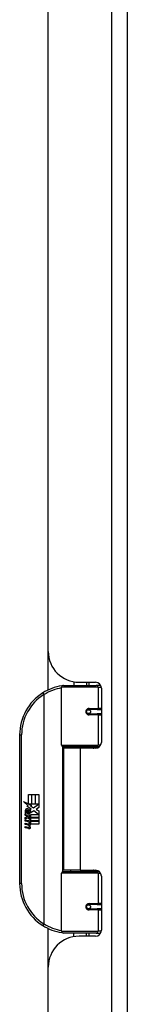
# Model space of a CAD drawing. Header units: inches. Extents: x 7 to 171, y 11 to 89.
# Tile 102 of 128: x 51.33 to 52.42, y 47.91 to 57.84. Entities that reach past the tile are written whole.
import ezdxf

# ---------------------------------------------------------------- set-up
doc = ezdxf.new("R2010")
doc.units = ezdxf.units.IN
doc.header["$MEASUREMENT"] = 0
doc.layers.add('Visible Edges(ANSI)', color=7, linetype='Continuous', lineweight=25)
doc.layers.add('Visible Tangent Edges(ANSI)', color=7, linetype='Continuous', lineweight=25)

msp = doc.modelspace()

# ---------------------------------------------------------------- linework, layer by layer
at = {"layer": 'Visible Edges(ANSI)'}
for p, q in [((52.4174, 32.1367), (52.4174, 67.6177)), ((51.6174, 51.4702), (51.6174, 61.9357)), ((51.6174, 51.0808), (51.6174, 51.4702)), ((51.7529, 50.5229), (51.7529, 51.1075)), ((51.7726, 51.1272), (52.1025, 51.1272)), ((51.8774, 51.1626), (51.8774, 51.1272)), ((51.9294, 51.1582), (52.0953, 51.1582)), ((52.0034, 51.1582), (52.0034, 51.1272)), ((52.1473, 51.1272), (52.1025, 51.1272)), ((52.1544, 51.0992), (52.1544, 50.5518)), ((52.0198, 50.8825), (52.0202, 50.8805)), ((52.0251, 50.8812), (52.02, 50.8812)), ((52.112, 50.8831), (52.0251, 50.8831)), ((52.0274, 50.881), (52.0274, 50.883)), ((52.112, 50.8831), (52.1544, 50.8831)), ((52.0251, 50.8398), (52.112, 50.8398)), ((52.0281, 50.842), (52.0286, 50.8398)), ((52.1544, 50.8398), (52.112, 50.8398)), ((51.3279, 50.6272), (51.3279, 49.1272)), ((52.1063, 50.5072), (51.7686, 50.5072)), ((51.9404, 50.4927), (51.7724, 50.4927)), ((51.7724, 50.4927), (51.7724, 49.2617)), ((51.8449, 50.5072), (51.8449, 50.4927)), ((52.0953, 50.4927), (51.9404, 50.4927)), ((52.0359, 50.5072), (52.0359, 50.4927)), ((52.1063, 50.5072), (52.134, 50.5072)), ((51.4158, 50.0272), (51.4479, 50.0272)), ((51.4158, 49.9303), (51.4158, 50.0272)), ((51.4479, 50.0272), (51.4479, 49.9285)), ((51.4524, 50.0272), (51.4845, 50.0272)), ((51.4524, 49.9285), (51.4524, 50.0272)), ((51.4845, 50.0272), (51.4845, 49.9285)), ((51.4887, 49.9285), (51.4887, 50.0272)), ((51.4887, 50.0272), (51.5208, 50.0272)), ((51.5208, 50.0272), (51.5208, 49.8934)), ((51.3681, 49.9551), (51.4158, 49.9303)), ((51.4143, 49.9112), (51.3681, 49.9551)), ((51.4001, 49.9092), (51.4143, 49.9112)), ((51.4442, 49.8778), (51.4001, 49.9092)), ((51.4191, 49.9285), (51.4485, 49.9132)), ((51.4479, 49.9285), (51.4191, 49.9285)), ((51.4326, 49.8709), (51.4442, 49.8778)), ((51.4485, 49.9132), (51.4385, 49.9113)), ((51.4385, 49.9113), (51.4665, 49.8916)), ((51.4845, 49.9285), (51.4524, 49.9285)), ((51.4665, 49.8916), (51.5202, 49.9285)), ((51.5202, 49.9285), (51.4887, 49.9285)), ((51.5208, 49.8934), (51.4947, 49.8758)), ((51.4947, 49.8758), (51.5208, 49.8619)), ((51.3825, 49.8319), (51.4104, 49.8073)), ((51.3825, 49.8157), (51.3825, 49.8319)), ((51.402, 49.8022), (51.3825, 49.8157)), ((51.3825, 49.7923), (51.402, 49.7998)), ((51.3825, 49.7761), (51.3825, 49.7923)), ((51.4106, 49.7896), (51.3825, 49.7761)), ((51.3942, 49.8373), (51.3852, 49.8373)), ((51.402, 49.7998), (51.402, 49.8022)), ((51.4062, 49.8307), (51.4062, 49.8673)), ((51.4104, 49.8073), (51.4371, 49.8211)), ((51.4371, 49.7653), (51.4106, 49.7896)), ((51.4152, 49.8658), (51.4152, 49.8418)), ((51.4371, 49.8049), (51.4187, 49.7971)), ((51.4187, 49.7971), (51.4187, 49.795)), ((51.4187, 49.795), (51.4371, 49.7817)), ((51.4223, 49.795), (51.44, 49.8025)), ((51.5208, 49.795), (51.4223, 49.795)), ((51.4296, 49.7908), (51.5208, 49.7908)), ((51.44, 49.7833), (51.4296, 49.7908)), ((51.4371, 49.8211), (51.4371, 49.8049)), ((51.4371, 49.7817), (51.4371, 49.7653)), ((51.44, 49.825), (51.5196, 49.825)), ((51.44, 49.8025), (51.44, 49.825)), ((51.44, 49.7611), (51.44, 49.7833)), ((51.4706, 49.8616), (51.4407, 49.8409)), ((51.5196, 49.825), (51.4706, 49.8616)), ((51.5208, 49.8619), (51.5208, 49.795)), ((51.5208, 49.7908), (51.5208, 49.7611)), ((51.3825, 49.7692), (51.4371, 49.7596)), ((51.3825, 49.756), (51.3825, 49.7692)), ((51.405, 49.7521), (51.3825, 49.756)), ((51.3825, 49.7353), (51.417, 49.7292)), ((51.3825, 49.7221), (51.3825, 49.7353)), ((51.405, 49.7182), (51.3825, 49.7221)), ((51.3825, 49.7017), (51.417, 49.6957)), ((51.3825, 49.6885), (51.3825, 49.7017)), ((51.4168, 49.6819), (51.3825, 49.6885)), ((51.4275, 49.7491), (51.4275, 49.7462)), ((51.4371, 49.7482), (51.4275, 49.7491)), ((51.4338, 49.7452), (51.44, 49.7446)), ((51.4371, 49.7596), (51.4371, 49.7482)), ((51.5208, 49.7611), (51.44, 49.7611)), ((51.44, 49.7569), (51.5208, 49.7569)), ((51.44, 49.7446), (51.44, 49.7569)), ((51.5208, 49.7272), (51.4413, 49.7272)), ((51.5208, 49.7569), (51.5208, 49.7272)), ((51.7529, 48.6469), (51.7529, 49.2316)), ((51.7686, 49.2473), (52.1063, 49.2473)), ((51.9404, 49.2617), (51.7724, 49.2617)), ((51.8449, 49.2473), (51.8449, 49.2617)), ((51.9404, 49.2617), (52.0953, 49.2617)), ((52.0359, 49.2473), (52.0359, 49.2617)), ((52.134, 49.2473), (52.1063, 49.2473)), ((52.1544, 49.2027), (52.1544, 48.6553)), ((52.112, 48.9146), (52.0251, 48.9146)), ((52.0281, 48.9124), (52.0286, 48.9146)), ((52.112, 48.9146), (52.1544, 48.9146)), ((52.0198, 48.872), (52.0202, 48.8739)), ((52.02, 48.8733), (52.0251, 48.8733)), ((52.0251, 48.8713), (52.112, 48.8713)), ((52.0274, 48.8734), (52.0274, 48.8715)), ((52.1544, 48.8713), (52.112, 48.8713)), ((51.6174, 48.2842), (51.6174, 48.6737)), ((52.1025, 48.6272), (51.7726, 48.6272)), ((51.8774, 48.5919), (51.8774, 48.6272)), ((52.0953, 48.5962), (51.9294, 48.5962)), ((52.0034, 48.5962), (52.0034, 48.6272)), ((52.1025, 48.6272), (52.1473, 48.6272)), ((51.6174, 37.8187), (51.6174, 48.2842))]:
    msp.add_line(p, q, dxfattribs=at)
at = {"layer": 'Visible Edges(ANSI)', "flags": 128}
for points in [[(51.7599, 51.1226), (51.7596, 51.1225), (51.7594, 51.1225), (51.7591, 51.1225), (51.7589, 51.1224), (51.7586, 51.1224), (51.7584, 51.1224), (51.7581, 51.1223), (51.7579, 51.1223), (51.7576, 51.1223), (51.7574, 51.1222), (51.7571, 51.1222), (51.7569, 51.1222), (51.7567, 51.1221), (51.7564, 51.1221), (51.7562, 51.1221), (51.7559, 51.122), (51.7557, 51.122), (51.7554, 51.1219), (51.7552, 51.1219), (51.7549, 51.1219), (51.7547, 51.1218), (51.7544, 51.1218), (51.7542, 51.1218), (51.7539, 51.1217)], [(52.0251, 50.8398), (52.0225, 50.84), (52.0198, 50.8405), (52.0172, 50.8413), (52.0148, 50.8425), (52.0124, 50.8439), (52.0102, 50.8457), (52.0083, 50.8478), (52.0066, 50.8502), (52.0052, 50.8528), (52.0042, 50.8556), (52.0036, 50.8585), (52.0034, 50.8615), (52.0036, 50.8644), (52.0042, 50.8673), (52.0052, 50.8701), (52.0065, 50.8727), (52.0082, 50.8751), (52.0102, 50.8772), (52.0124, 50.879), (52.0147, 50.8805), (52.0172, 50.8817), (52.0198, 50.8825), (52.0224, 50.883), (52.0251, 50.8831)], [(52.0721, 50.4927), (52.0746, 50.4937), (52.0771, 50.4947), (52.0796, 50.4956), (52.0822, 50.4965), (52.0847, 50.4973), (52.0872, 50.4981), (52.0898, 50.4989), (52.0923, 50.4997), (52.0949, 50.5004), (52.0974, 50.501), (52.1, 50.5017), (52.1026, 50.5023), (52.1051, 50.5028), (52.1077, 50.5034), (52.1103, 50.5039), (52.1129, 50.5043), (52.1154, 50.5048), (52.118, 50.5051), (52.1206, 50.5055), (52.1232, 50.5058), (52.1258, 50.5061), (52.1284, 50.5064), (52.131, 50.5066), (52.1335, 50.5068)], [(52.1335, 49.2477), (52.131, 49.2479), (52.1284, 49.2481), (52.1258, 49.2484), (52.1232, 49.2486), (52.1206, 49.249), (52.118, 49.2493), (52.1154, 49.2497), (52.1129, 49.2501), (52.1103, 49.2506), (52.1077, 49.2511), (52.1051, 49.2516), (52.1026, 49.2522), (52.1, 49.2528), (52.0974, 49.2534), (52.0949, 49.2541), (52.0923, 49.2548), (52.0898, 49.2555), (52.0872, 49.2563), (52.0847, 49.2571), (52.0822, 49.258), (52.0796, 49.2589), (52.0771, 49.2598), (52.0746, 49.2607), (52.0721, 49.2617)], [(52.0251, 48.8713), (52.0224, 48.8715), (52.0198, 48.872), (52.0172, 48.8728), (52.0147, 48.874), (52.0124, 48.8755), (52.0102, 48.8773), (52.0082, 48.8794), (52.0066, 48.8818), (52.0052, 48.8844), (52.0042, 48.8872), (52.0036, 48.8901), (52.0034, 48.893), (52.0036, 48.896), (52.0042, 48.8989), (52.0052, 48.9016), (52.0066, 48.9042), (52.0083, 48.9066), (52.0102, 48.9087), (52.0124, 48.9105), (52.0147, 48.912), (52.0172, 48.9131), (52.0198, 48.914), (52.0225, 48.9145), (52.0251, 48.9146)], [(51.7539, 48.6327), (51.7542, 48.6327), (51.7544, 48.6327), (51.7547, 48.6326), (51.7549, 48.6326), (51.7552, 48.6325), (51.7554, 48.6325), (51.7557, 48.6325), (51.7559, 48.6324), (51.7562, 48.6324), (51.7564, 48.6324), (51.7567, 48.6323), (51.7569, 48.6323), (51.7571, 48.6323), (51.7574, 48.6322), (51.7576, 48.6322), (51.7579, 48.6322), (51.7581, 48.6321), (51.7584, 48.6321), (51.7586, 48.6321), (51.7589, 48.632), (51.7591, 48.632), (51.7594, 48.6319), (51.7596, 48.6319), (51.7599, 48.6319)]]:
    msp.add_lwpolyline(points, dxfattribs=at)
at = {"layer": 'Visible Edges(ANSI)'}
for centre in [(52.0251, 50.8615), (52.0251, 48.893)]:
    msp.add_circle(centre, 0.0197, dxfattribs=at)
for centre, radius, start, end in [((51.9294, 51.4702), 0.312, 180, 270), ((51.8279, 50.6272), 0.5, 98.5081, 122.23771), ((51.7726, 51.1075), 0.0197, 90, 180), ((52.0953, 51.0992), 0.0591, 0, 90), ((51.8279, 50.6272), 0.5, 122.23771, 180), ((52.0251, 50.8615), 0.0217, 279.14701, 90), ((51.7686, 50.5229), 0.0157, 180, 270), ((52.0953, 50.5518), 0.0591, 270, 0), ((51.4026, 49.8614), 0.0197, 86.56465, 171.56052), ((51.4014, 49.8414), 0.0398, 44.16843, 86.56465), ((51.4432, 49.8554), 0.0607, 171.56052, 197.33425), ((51.4226, 49.8491), 0.0307, 154.67838, 202.56091), ((51.4035, 49.8581), 0.0096, 73.52609, 154.67838), ((51.4176, 49.8565), 0.0282, 246.15553, 293.84447), ((51.4132, 49.8492), 0.0168, 19.37968, 82.99755), ((51.4198, 49.8502), 0.00955, 241.45471, 321.16516), ((51.4187, 49.8511), 0.0109, 321.16516, 19.37968), ((51.4229, 49.8446), 0.0152, 293.84447, 355.08017), ((51.4085, 49.8483), 0.0299, 350.40854, 44.16843), ((51.4085, 49.8483), 0.033, 347.07905, 43.17854), ((51.3969, 49.7063), 0.0465, 57.59924, 80), ((51.3976, 49.6723), 0.0465, 58.55841, 80.82565), ((51.4223, 49.7101), 0.0288, 259, 288.47479), ((51.4192, 49.7414), 0.0123, 260, 293.55712), ((51.4192, 49.7078), 0.0123, 259.9922, 293.54875), ((51.4151, 49.7349), 0.0126, 6.03001, 57.59924), ((51.4151, 49.7013), 0.0126, 6.10268, 57.60833), ((51.4217, 49.7356), 0.006, 293.55712, 6.03001), ((51.4217, 49.702), 0.006, 293.54875, 6.10268), ((51.423, 49.7437), 0.0288, 273.6169, 286.9928), ((51.414, 49.6929), 0.0246, 359.6788, 63.95078), ((51.4146, 49.7259), 0.024, 359.47765, 57.41137), ((51.4285, 49.7258), 0.0101, 286.9928, 359.47765), ((51.4281, 49.6928), 0.0105, 288.47479, 359.6788), ((51.4173, 49.7277), 0.024, 358.79525, 46.5849), ((51.7686, 49.2316), 0.0157, 90, 180), ((52.0953, 49.2027), 0.0591, 0, 90), ((51.8279, 49.1272), 0.5, 180, 237.76229), ((52.0251, 48.893), 0.0217, 270, 80.85299), ((51.8279, 49.1272), 0.5, 237.76229, 261.4919), ((51.9294, 48.2842), 0.312, 90, 180), ((51.7726, 48.6469), 0.0197, 180, 270), ((52.0953, 48.6553), 0.0591, 270, 0)]:
    msp.add_arc(centre, radius, start, end, dxfattribs=at)
at = {"layer": 'Visible Tangent Edges(ANSI)'}
for p, q in [((52.2564, 67.6177), (52.2564, 32.1367)), ((52.1215, 51.1075), (51.7529, 51.1075)), ((52.0283, 51.1582), (52.0283, 51.1272)), ((52.1215, 51.1075), (52.1538, 51.1075)), ((52.1215, 51.1075), (52.1215, 50.893)), ((51.5612, 51.0502), (51.5717, 51.0335)), ((51.5717, 51.0335), (51.5717, 48.721)), ((51.5717, 51.0335), (51.5754, 51.0335)), ((51.5754, 48.721), (51.5754, 51.0335)), ((52.0283, 50.8829), (52.0283, 50.8809)), ((52.0298, 50.893), (52.1215, 50.893)), ((52.1544, 50.893), (52.1215, 50.893)), ((52.0283, 50.8421), (52.0283, 50.8414)), ((52.1215, 50.83), (52.0298, 50.83)), ((52.1215, 50.83), (52.1215, 50.5229)), ((52.1215, 50.83), (52.1544, 50.83)), ((51.3279, 50.6272), (51.3476, 50.6272)), ((51.3476, 49.1272), (51.3476, 50.6272)), ((51.7529, 50.5229), (52.1215, 50.5229)), ((51.7606, 50.5094), (51.7606, 49.2451)), ((51.9404, 50.4927), (51.9404, 49.2617)), ((52.1469, 50.5229), (52.1215, 50.5229)), ((52.1215, 49.2316), (51.7529, 49.2316)), ((52.1215, 49.2316), (52.1469, 49.2316)), ((52.1215, 49.2316), (52.1215, 48.9245)), ((51.3476, 49.1272), (51.3279, 49.1272)), ((52.0283, 48.9131), (52.0283, 48.9124)), ((52.0298, 48.9245), (52.1215, 48.9245)), ((52.1544, 48.9245), (52.1215, 48.9245)), ((52.0283, 48.8736), (52.0283, 48.8716)), ((52.1215, 48.8615), (52.0298, 48.8615)), ((52.1215, 48.8615), (52.1215, 48.6469)), ((52.1215, 48.8615), (52.1544, 48.8615)), ((51.5717, 48.721), (51.5612, 48.7043)), ((51.5754, 48.721), (51.5717, 48.721)), ((51.7529, 48.6469), (52.1215, 48.6469)), ((52.0283, 48.6272), (52.0283, 48.5962)), ((52.1538, 48.6469), (52.1215, 48.6469))]:
    msp.add_line(p, q, dxfattribs=at)
at = {"layer": 'Visible Tangent Edges(ANSI)', "flags": 128}
for points in [[(52.0298, 50.893), (52.0257, 50.8927), (52.0217, 50.892), (52.0177, 50.8908), (52.0139, 50.8892), (52.0103, 50.887), (52.0069, 50.8843), (52.0039, 50.8813), (52.0013, 50.8778), (51.9993, 50.874), (51.9978, 50.87), (51.9968, 50.8657), (51.9965, 50.8614), (51.9968, 50.8571), (51.9978, 50.8529), (51.9993, 50.8489), (52.0014, 50.8451), (52.004, 50.8416), (52.0069, 50.8386), (52.0103, 50.836), (52.0139, 50.8338), (52.0178, 50.8321), (52.0217, 50.8309), (52.0257, 50.8302), (52.0298, 50.83)], [(52.1338, 50.507), (52.1297, 50.5069), (52.1255, 50.5067), (52.1214, 50.5065), (52.1172, 50.5063), (52.1131, 50.506), (52.1089, 50.5057), (52.1048, 50.5053), (52.1006, 50.5049), (52.0965, 50.5045), (52.0924, 50.5041), (52.0883, 50.5036), (52.0842, 50.503), (52.0801, 50.5024), (52.076, 50.5018), (52.0719, 50.5012), (52.0678, 50.5005), (52.0638, 50.4998), (52.0597, 50.499), (52.0557, 50.4982), (52.0517, 50.4973), (52.0477, 50.4964), (52.0437, 50.4955), (52.0398, 50.4945), (52.0358, 50.4935)], [(52.0358, 49.261), (52.0398, 49.2599), (52.0437, 49.259), (52.0477, 49.258), (52.0517, 49.2571), (52.0557, 49.2563), (52.0597, 49.2555), (52.0638, 49.2547), (52.0678, 49.254), (52.0719, 49.2533), (52.076, 49.2526), (52.0801, 49.252), (52.0842, 49.2514), (52.0883, 49.2509), (52.0924, 49.2504), (52.0965, 49.2499), (52.1006, 49.2495), (52.1048, 49.2491), (52.1089, 49.2488), (52.1131, 49.2485), (52.1172, 49.2482), (52.1214, 49.248), (52.1255, 49.2478), (52.1297, 49.2476), (52.1338, 49.2475)], [(52.0298, 48.9245), (52.0257, 48.9242), (52.0217, 48.9235), (52.0177, 48.9223), (52.0139, 48.9206), (52.0103, 48.9185), (52.0069, 48.9159), (52.004, 48.9128), (52.0014, 48.9094), (51.9993, 48.9056), (51.9978, 48.9015), (51.9968, 48.8973), (51.9965, 48.893), (51.9968, 48.8887), (51.9978, 48.8845), (51.9993, 48.8805), (52.0013, 48.8767), (52.0039, 48.8732), (52.0069, 48.8701), (52.0103, 48.8675), (52.0139, 48.8653), (52.0177, 48.8636), (52.0217, 48.8624), (52.0257, 48.8617), (52.0298, 48.8615)]]:
    msp.add_lwpolyline(points, dxfattribs=at)
at = {"layer": 'Visible Tangent Edges(ANSI)'}
for centre, start, end in [((51.8316, 50.6272), 99.43485, 122.23771), ((51.8279, 50.6272), 122.23771, 180), ((51.8279, 49.1272), 180, 237.76229), ((51.8316, 49.1272), 237.76229, 260.56515)]:
    msp.add_arc(centre, 0.4803, start, end, dxfattribs=at)
for centre, major_axis, ratio, start_param, end_param in [((51.7568, 51.1023), (-0.0029, 0.0195), 0.187781, 5.698095, 6.283185), ((52.1025, 51.1075), (0, 0.0197), 0.965926, 4.712389, 6.283185), ((51.5717, 51.0335), (-0.0105, 0.0167), 0.161367, 4.610972, 6.283185), ((52.0251, 50.893), (0, -0.00984), 0.476565, 0, 1.570796), ((52.112, 50.893), (0, -0.00984), 0.965926, 0, 1.570796), ((52.0251, 50.83), (0, 0.00984), 0.476565, 4.712389, 6.283185), ((52.112, 50.83), (0, 0.00984), 0.965926, 4.712389, 6.283185), ((52.1063, 50.5229), (0, -0.0157), 0.965926, 0, 1.570796), ((52.1063, 49.2316), (0, 0.0157), 0.965926, 4.712389, 6.283185), ((52.0251, 48.9245), (0, -0.00984), 0.476565, 0, 1.570796), ((52.112, 48.9245), (0, -0.00984), 0.965926, 0, 1.570796), ((52.0251, 48.8615), (0, 0.00984), 0.476565, 4.712389, 6.283185), ((52.112, 48.8615), (0, 0.00984), 0.965926, 4.712389, 6.283185), ((51.5717, 48.721), (-0.0105, -0.0167), 0.161367, 0, 1.672214), ((51.7568, 48.6522), (-0.0029, -0.0195), 0.187781, 0, 0.58509), ((52.1025, 48.6469), (0, -0.0197), 0.965926, 0, 1.570796)]:
    msp.add_ellipse(centre, major_axis=major_axis, ratio=ratio, start_param=start_param, end_param=end_param, dxfattribs=at)

doc.saveas('drawing.dxf')
